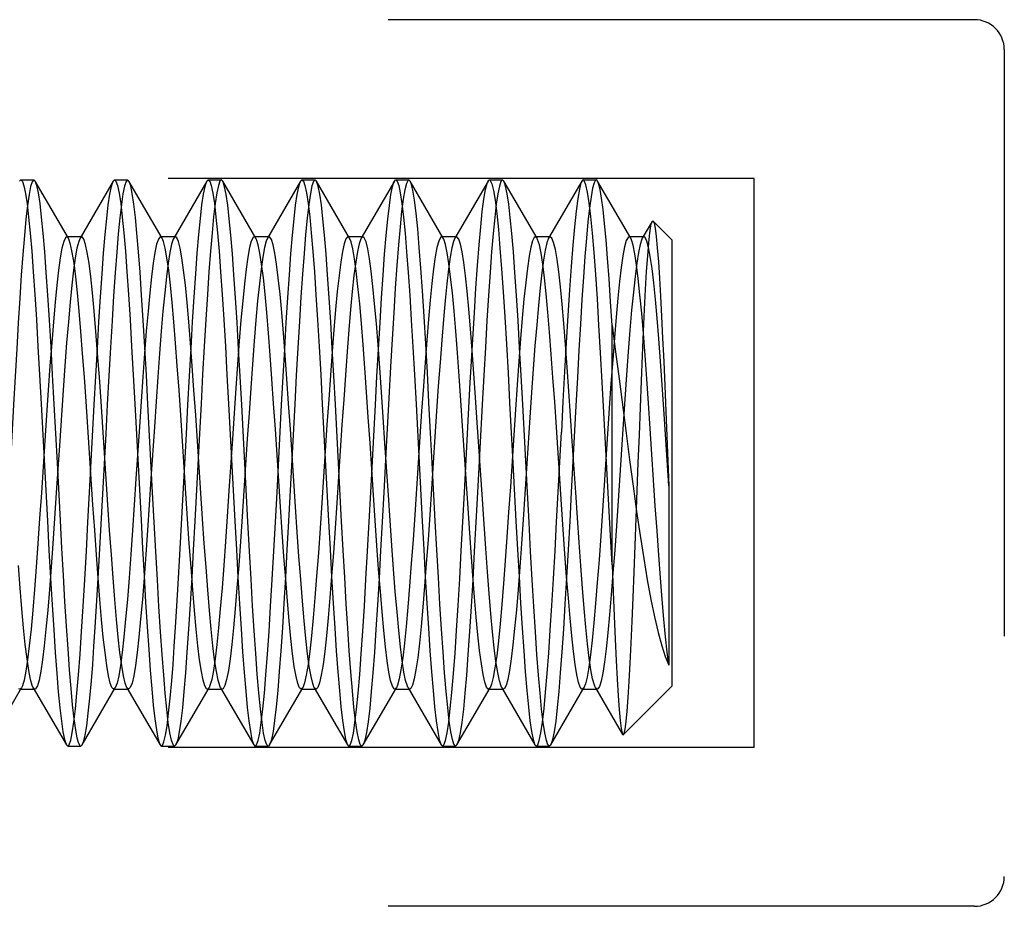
# Model space of a CAD drawing. Header units: inches. Extents: x 0 to 35.6, y 0 to 23.
# Tile 30 of 56: x 19.687 to 20.016, y 3.981 to 4.277. Entities that reach past the tile are written whole.
import ezdxf

# ---------------------------------------------------------------- set-up
doc = ezdxf.new("R2010")
doc.units = ezdxf.units.IN
doc.header["$LTSCALE"] = 1.957805
doc.header["$MEASUREMENT"] = 0
doc.linetypes.add('HIDDEN', pattern=[0.2, 0.1, -0.1])
doc.layers.add('02___PRT_ALL_AXES', color=7, linetype='CONTINUOUS')
doc.layers.add('DEFAULT_2', color=8, linetype='HIDDEN')

msp = doc.modelspace()

# ---------------------------------------------------------------- linework, layer by layer
at = {"layer": '02___PRT_ALL_AXES', "color": 8, "linetype": 'HIDDEN'}
for p, q in [((19.68706, 4.22389), (19.69142, 4.22389)), ((19.71836, 4.22389), (19.72272, 4.22389)), ((19.74966, 4.22389), (19.75402, 4.22389)), ((19.78096, 4.22389), (19.78532, 4.22389)), ((19.81226, 4.22389), (19.81662, 4.22389)), ((19.84356, 4.22389), (19.84792, 4.22389)), ((19.87486, 4.22389), (19.87922, 4.22389)), ((19.70271, 4.03489), (19.70707, 4.03489)), ((19.73401, 4.03489), (19.73837, 4.03489)), ((19.76531, 4.03489), (19.76967, 4.03489)), ((19.79661, 4.03489), (19.80097, 4.03489)), ((19.82791, 4.03489), (19.83227, 4.03489)), ((19.85921, 4.03489), (19.86357, 4.03489))]:
    msp.add_line(p, q, dxfattribs=at)
at = {"layer": 'DEFAULT_2', "color": 8, "linetype": 'HIDDEN'}
for p, q in [((20.00552, 4.27739), (19.60752, 4.27739)), ((20.01552, 4.26739), (20.01552, 3.99139)), ((19.93202, 4.22439), (19.49202, 4.22439)), ((19.68661, 4.2235), (19.68706, 4.22389)), ((19.69188, 4.2235), (19.69142, 4.22389)), ((19.70296, 4.2044), (19.69188, 4.2235)), ((19.71791, 4.2235), (19.70683, 4.2044)), ((19.71791, 4.2235), (19.71836, 4.22389)), ((19.72318, 4.2235), (19.72272, 4.22389)), ((19.73426, 4.2044), (19.72318, 4.2235)), ((19.74921, 4.2235), (19.73813, 4.2044)), ((19.74921, 4.2235), (19.74966, 4.22389)), ((19.76556, 4.2044), (19.75448, 4.2235)), ((19.78051, 4.2235), (19.76943, 4.2044)), ((19.78578, 4.2235), (19.78532, 4.22389)), ((19.79686, 4.2044), (19.78578, 4.2235)), ((19.81181, 4.2235), (19.80073, 4.2044)), ((19.82816, 4.2044), (19.81708, 4.2235)), ((19.84311, 4.2235), (19.83203, 4.2044)), ((19.84838, 4.2235), (19.84792, 4.22389)), ((19.85946, 4.2044), (19.84838, 4.2235)), ((19.87441, 4.2235), (19.86333, 4.2044)), ((19.89076, 4.2044), (19.87968, 4.2235)), ((19.93202, 4.03439), (19.93202, 4.22439)), ((19.89791, 4.21005), (19.89463, 4.2044)), ((19.90452, 4.20389), (19.89824, 4.21017)), ((19.70739, 4.20489), (19.70239, 4.20489)), ((19.73869, 4.20489), (19.73369, 4.20489)), ((19.76999, 4.20489), (19.76499, 4.20489)), ((19.80129, 4.20489), (19.79629, 4.20489)), ((19.83259, 4.20489), (19.82759, 4.20489)), ((19.86389, 4.20489), (19.85889, 4.20489)), ((19.86389, 4.20489), (19.86333, 4.2044)), ((19.89519, 4.20489), (19.89019, 4.20489)), ((19.90452, 4.20389), (19.90452, 4.05489)), ((19.88452, 4.09535), (19.88452, 4.17526)), ((19.81052, 4.16146), (19.80995, 4.15101)), ((19.80995, 4.15101), (19.80909, 4.13484)), ((19.69384, 4.14911), (19.69592, 4.10993)), ((19.69925, 4.12939), (19.6982, 4.14906)), ((19.72514, 4.14911), (19.7272, 4.11028)), ((19.73107, 4.1195), (19.72951, 4.14898)), ((19.75644, 4.14911), (19.75852, 4.11)), ((19.76289, 4.10971), (19.76082, 4.14882)), ((19.78774, 4.1491), (19.78982, 4.11001)), ((19.79419, 4.10987), (19.79211, 4.14891)), ((19.81904, 4.14907), (19.82112, 4.10995)), ((19.85627, 4.1195), (19.85471, 4.14894)), ((19.83603, 4.13484), (19.8366, 4.14567)), ((19.88343, 4.11534), (19.88179, 4.14629)), ((19.90249, 4.14661), (19.90352, 4.12174)), ((19.71115, 4.11537), (19.70943, 4.14137)), ((19.71615, 4.11537), (19.71443, 4.14137)), ((19.77379, 4.11472), (19.77207, 4.14072)), ((19.77879, 4.11472), (19.77707, 4.14072)), ((19.83631, 4.11603), (19.8346, 4.1418)), ((19.84122, 4.11729), (19.83952, 4.14292)), ((19.86764, 4.11557), (19.86593, 4.14134)), ((19.89897, 4.11511), (19.89726, 4.14088)), ((19.70027, 4.11023), (19.69925, 4.12939)), ((19.82548, 4.10996), (19.82445, 4.12939)), ((19.85139, 4.12939), (19.85242, 4.10995)), ((19.90352, 4.12174), (19.90352, 4.06193)), ((19.90452, 4.05489), (19.88832, 4.03869)), ((19.67623, 4.03528), (19.68731, 4.05438)), ((19.68674, 4.05389), (19.69174, 4.05389)), ((19.69118, 4.05438), (19.70226, 4.03528)), ((19.70753, 4.03528), (19.71861, 4.05438)), ((19.71861, 4.05438), (19.71804, 4.05389)), ((19.71804, 4.05389), (19.72304, 4.05389)), ((19.72304, 4.05389), (19.72248, 4.05438)), ((19.72248, 4.05438), (19.73356, 4.03528)), ((19.73883, 4.03528), (19.74991, 4.05438)), ((19.74934, 4.05389), (19.75434, 4.05389)), ((19.75378, 4.05438), (19.76486, 4.03528)), ((19.77013, 4.03528), (19.78121, 4.05438)), ((19.78121, 4.05438), (19.78064, 4.05389)), ((19.78064, 4.05389), (19.78564, 4.05389)), ((19.78564, 4.05389), (19.78508, 4.05438)), ((19.78508, 4.05438), (19.79616, 4.03528)), ((19.80143, 4.03528), (19.81251, 4.05438)), ((19.81194, 4.05389), (19.81694, 4.05389)), ((19.81638, 4.05438), (19.82746, 4.03528)), ((19.83273, 4.03528), (19.84381, 4.05438)), ((19.84324, 4.05389), (19.84824, 4.05389)), ((19.84768, 4.05438), (19.85876, 4.03528)), ((19.86403, 4.03528), (19.87511, 4.05438)), ((19.87454, 4.05389), (19.87954, 4.05389)), ((19.87898, 4.05438), (19.88802, 4.03879)), ((19.70226, 4.03528), (19.70271, 4.03489)), ((19.73883, 4.03528), (19.73837, 4.03489)), ((19.80143, 4.03528), (19.80097, 4.03489)), ((19.82746, 4.03528), (19.82791, 4.03489)), ((19.83273, 4.03528), (19.83227, 4.03489)), ((19.85876, 4.03528), (19.85921, 4.03489)), ((19.86403, 4.03528), (19.86357, 4.03489)), ((19.93202, 4.03439), (19.49202, 4.03439)), ((20.00552, 3.98139), (19.60752, 3.98139))]:
    msp.add_line(p, q, dxfattribs=at)
for points in [[(19.69142, 4.22389), (19.69137, 4.22388), (19.69085, 4.22327), (19.69034, 4.22165), (19.68982, 4.21903), (19.6893, 4.2154), (19.68877, 4.2108), (19.68825, 4.20532), (19.68773, 4.19904), (19.68721, 4.19206), (19.6867, 4.18443), (19.68618, 4.1762), (19.68567, 4.16746), (19.68515, 4.15831), (19.68463, 4.14884), (19.68308, 4.11957)], [(19.68706, 4.22389), (19.68756, 4.22342), (19.68808, 4.22193), (19.6886, 4.21941), (19.68913, 4.21589), (19.68965, 4.21144), (19.69017, 4.20616), (19.69068, 4.20007), (19.6912, 4.19321), (19.69171, 4.18561), (19.69224, 4.17725), (19.69278, 4.16829), (19.69331, 4.15885), (19.69384, 4.14911)], [(19.6982, 4.14906), (19.69767, 4.15877), (19.69714, 4.16816), (19.69661, 4.17707), (19.69609, 4.18539), (19.69557, 4.19296), (19.69506, 4.19985), (19.69453, 4.20607), (19.69401, 4.21149), (19.69347, 4.21601), (19.69294, 4.21955), (19.69241, 4.22205), (19.69188, 4.2235)], [(19.71002, 4.11951), (19.71157, 4.1488), (19.71209, 4.15837), (19.71262, 4.16766), (19.71314, 4.17656), (19.71367, 4.18491), (19.71419, 4.19255), (19.7147, 4.19949), (19.71522, 4.20569), (19.71574, 4.21106), (19.71625, 4.21554), (19.71677, 4.21909), (19.71729, 4.22169), (19.7178, 4.22329), (19.71791, 4.2235)], [(19.72272, 4.22389), (19.7222, 4.22336), (19.72168, 4.2218), (19.72115, 4.21924), (19.72064, 4.21571), (19.72012, 4.21126), (19.7196, 4.20593), (19.71908, 4.19977), (19.71857, 4.19285), (19.71805, 4.1852), (19.71752, 4.17684), (19.71699, 4.16791), (19.71646, 4.15854), (19.71594, 4.1489), (19.71542, 4.13915)], [(19.71836, 4.22389), (19.71884, 4.22346), (19.71936, 4.222), (19.71989, 4.2195), (19.72042, 4.21598), (19.72094, 4.21151), (19.72146, 4.2062), (19.72198, 4.20009), (19.72249, 4.19322), (19.72301, 4.18562), (19.72354, 4.17726), (19.72407, 4.1683), (19.72461, 4.15886), (19.72514, 4.14911)], [(19.72951, 4.14898), (19.72898, 4.15868), (19.72845, 4.16809), (19.72792, 4.17704), (19.72739, 4.18541), (19.72687, 4.19305), (19.72635, 4.19994), (19.72583, 4.20607), (19.72532, 4.21137), (19.7248, 4.21582), (19.72428, 4.21933), (19.72376, 4.22187), (19.72323, 4.2234), (19.72318, 4.2235)], [(19.74235, 4.13911), (19.74287, 4.1488), (19.74339, 4.15836), (19.74392, 4.16765), (19.74444, 4.17654), (19.74497, 4.18488), (19.74548, 4.19253), (19.746, 4.19947), (19.74652, 4.20567), (19.74704, 4.21105), (19.74755, 4.21553), (19.74807, 4.21909), (19.74859, 4.22169), (19.7491, 4.22329), (19.74921, 4.2235)], [(19.75402, 4.22389), (19.75357, 4.22349), (19.75304, 4.22205), (19.75251, 4.21957), (19.75198, 4.21606), (19.75145, 4.21158), (19.75093, 4.20625), (19.75041, 4.20012), (19.7499, 4.19325), (19.74938, 4.18565), (19.74885, 4.17729), (19.74832, 4.16833), (19.74778, 4.15888), (19.74725, 4.14913), (19.74672, 4.13927)], [(19.74966, 4.22389), (19.75014, 4.22346), (19.75066, 4.222), (19.75119, 4.21951), (19.75172, 4.21599), (19.75224, 4.21151), (19.75276, 4.2062), (19.75328, 4.20009), (19.75379, 4.19322), (19.75431, 4.18562), (19.75484, 4.17726), (19.75537, 4.1683), (19.75591, 4.15886), (19.75644, 4.14911)], [(19.75448, 4.2235), (19.75408, 4.22388), (19.75402, 4.22389)], [(19.76082, 4.14882), (19.7603, 4.15827), (19.75979, 4.16744), (19.75926, 4.17626), (19.75874, 4.18457), (19.75823, 4.19222), (19.75771, 4.19919), (19.75719, 4.20545), (19.75667, 4.21088), (19.75615, 4.21543), (19.75563, 4.21903), (19.75511, 4.22164), (19.7546, 4.22326), (19.75448, 4.2235)], [(19.77262, 4.11952), (19.77417, 4.14877), (19.77468, 4.15824), (19.7752, 4.16744), (19.77573, 4.17628), (19.77625, 4.18461), (19.77676, 4.19225), (19.77728, 4.19922), (19.7778, 4.20546), (19.77832, 4.21088), (19.77884, 4.21542), (19.77936, 4.21902), (19.77987, 4.22163), (19.78039, 4.22325), (19.78051, 4.2235)], [(19.78532, 4.22389), (19.78483, 4.22342), (19.7843, 4.2219), (19.78377, 4.21933), (19.78324, 4.21572), (19.78271, 4.21112), (19.78218, 4.20565), (19.78165, 4.19938), (19.78114, 4.19246), (19.78063, 4.1849), (19.78011, 4.17667), (19.77959, 4.16788), (19.77906, 4.1586), (19.77854, 4.14898), (19.77647, 4.10994)], [(19.78051, 4.2235), (19.7809, 4.22388), (19.78096, 4.22389)], [(19.78096, 4.22389), (19.78142, 4.2235), (19.78194, 4.22207), (19.78247, 4.21959), (19.783, 4.21608), (19.78353, 4.21159), (19.78406, 4.20622), (19.78458, 4.20004), (19.7851, 4.19316), (19.78562, 4.18557), (19.78615, 4.17722), (19.78668, 4.16826), (19.78721, 4.15883), (19.78774, 4.1491)], [(19.79211, 4.14891), (19.79159, 4.15846), (19.79107, 4.16767), (19.79056, 4.17639), (19.79004, 4.18458), (19.78953, 4.19217), (19.78901, 4.19913), (19.78849, 4.20542), (19.78797, 4.21091), (19.78744, 4.21553), (19.78691, 4.21917), (19.78638, 4.22178), (19.78586, 4.22335), (19.78578, 4.2235)], [(19.80392, 4.11953), (19.80547, 4.1488), (19.80598, 4.15824), (19.8065, 4.16738), (19.80702, 4.17618), (19.80754, 4.18448), (19.80806, 4.19212), (19.80857, 4.1991), (19.80909, 4.20537), (19.80961, 4.21083), (19.81014, 4.21541), (19.81066, 4.21903), (19.81118, 4.22164), (19.81169, 4.22326), (19.81181, 4.2235)], [(19.81662, 4.22389), (19.81637, 4.22376), (19.81584, 4.22272), (19.81531, 4.22062), (19.81478, 4.2175), (19.81425, 4.21333), (19.81371, 4.20819), (19.81318, 4.20219), (19.81265, 4.19537), (19.81212, 4.18779), (19.81159, 4.17955), (19.81106, 4.17074), (19.81052, 4.16146)], [(19.81181, 4.2235), (19.8122, 4.22388), (19.81226, 4.22389)], [(19.81226, 4.22389), (19.81272, 4.22349), (19.81325, 4.22206), (19.81378, 4.21956), (19.81431, 4.21603), (19.81484, 4.2115), (19.81537, 4.20608), (19.8159, 4.19986), (19.81641, 4.19297), (19.81693, 4.1854), (19.81745, 4.17708), (19.81798, 4.16817), (19.81851, 4.15878), (19.81904, 4.14907)], [(19.81708, 4.2235), (19.8169, 4.22375), (19.81662, 4.22389)], [(19.82445, 4.12939), (19.82391, 4.13951), (19.82338, 4.14961), (19.82283, 4.15958), (19.82228, 4.16922), (19.82174, 4.17835), (19.8212, 4.18682), (19.82066, 4.19448), (19.82014, 4.20137), (19.8196, 4.20753), (19.81906, 4.21281), (19.81852, 4.21715), (19.81797, 4.22045), (19.81743, 4.22265), (19.81708, 4.2235)], [(19.83746, 4.16146), (19.83799, 4.17073), (19.83853, 4.17953), (19.83906, 4.18778), (19.83959, 4.19536), (19.84012, 4.20218), (19.84065, 4.20819), (19.84119, 4.21334), (19.84172, 4.21752), (19.84226, 4.22065), (19.84278, 4.22273), (19.84311, 4.2235)], [(19.84792, 4.22389), (19.84741, 4.22338), (19.84688, 4.22184), (19.84636, 4.21928), (19.84584, 4.21576), (19.84533, 4.21131), (19.84481, 4.20599), (19.84429, 4.19985), (19.84377, 4.19294), (19.84325, 4.1853), (19.84273, 4.17693), (19.8422, 4.16799), (19.84167, 4.15861), (19.84114, 4.14894), (19.83958, 4.1195)], [(19.84311, 4.2235), (19.84331, 4.22377), (19.84356, 4.22389)], [(19.84356, 4.22389), (19.84384, 4.22374), (19.84438, 4.22263), (19.84492, 4.22042), (19.84546, 4.2171), (19.84601, 4.21271), (19.84655, 4.20736), (19.84709, 4.20114), (19.84762, 4.19422), (19.84815, 4.18657), (19.84869, 4.17814), (19.84923, 4.16908), (19.84977, 4.15949), (19.85032, 4.14956), (19.85086, 4.13949), (19.85139, 4.12939)], [(19.85471, 4.14894), (19.85418, 4.15861), (19.85365, 4.168), (19.85312, 4.17695), (19.85259, 4.18532), (19.85207, 4.19296), (19.85156, 4.19986), (19.85104, 4.206), (19.85052, 4.21132), (19.85001, 4.21577), (19.84949, 4.21929), (19.84896, 4.22184), (19.84844, 4.22338), (19.84838, 4.2235)], [(19.87441, 4.2235), (19.87414, 4.2229), (19.8736, 4.22084), (19.87305, 4.21769), (19.8725, 4.21347), (19.87196, 4.20825), (19.87141, 4.20207), (19.87086, 4.19502), (19.87032, 4.18719), (19.86977, 4.17866), (19.86922, 4.16953), (19.86868, 4.15993), (19.86813, 4.14995), (19.86759, 4.13973)], [(19.87922, 4.22389), (19.87902, 4.22381), (19.87852, 4.22294), (19.87801, 4.2211), (19.8775, 4.21827), (19.87699, 4.21451), (19.87648, 4.20986), (19.87597, 4.20443), (19.87547, 4.19828), (19.87497, 4.19146), (19.87447, 4.18398), (19.87396, 4.17579), (19.87344, 4.16704), (19.87293, 4.15788), (19.87241, 4.14845), (19.87089, 4.11965)], [(19.87486, 4.22389), (19.87469, 4.22383), (19.87441, 4.2235)], [(19.88179, 4.14629), (19.88125, 4.15637), (19.8807, 4.16612), (19.88015, 4.17543), (19.87961, 4.18419), (19.87906, 4.19229), (19.87851, 4.19963), (19.87797, 4.20613), (19.87742, 4.21171), (19.87687, 4.21629), (19.87633, 4.21983), (19.87578, 4.22229), (19.87524, 4.22363), (19.87486, 4.22389)], [(19.87968, 4.2235), (19.87952, 4.22372), (19.87922, 4.22389)], [(19.88452, 4.17526), (19.88402, 4.18332), (19.88352, 4.19083), (19.88302, 4.19772), (19.88252, 4.20392), (19.88202, 4.2094), (19.88152, 4.21406), (19.88101, 4.21786), (19.88051, 4.22074), (19.88002, 4.2227), (19.87968, 4.2235)], [(19.89328, 4.12939), (19.89363, 4.13874), (19.89398, 4.14792), (19.89432, 4.15683), (19.89467, 4.16533), (19.89502, 4.17329), (19.89537, 4.18065), (19.89571, 4.18734), (19.89606, 4.19332), (19.89642, 4.19855), (19.89677, 4.20289), (19.89713, 4.20627), (19.89749, 4.20862), (19.89784, 4.20992), (19.89791, 4.21005)], [(19.89791, 4.21005), (19.8982, 4.21021), (19.89824, 4.21017)], [(19.89824, 4.21017), (19.89855, 4.20949), (19.8989, 4.20776), (19.89927, 4.205), (19.89963, 4.20125), (19.89999, 4.1966), (19.90035, 4.19114), (19.90071, 4.18504), (19.90106, 4.17833), (19.90141, 4.17107), (19.90177, 4.16332), (19.90213, 4.1551), (19.90249, 4.14661)], [(19.70239, 4.20489), (19.70195, 4.20459), (19.70138, 4.20333), (19.7008, 4.20108), (19.70023, 4.19787), (19.69966, 4.19376), (19.69908, 4.18879), (19.69851, 4.18303), (19.69793, 4.17656), (19.69736, 4.16946), (19.69678, 4.16183), (19.69621, 4.15376), (19.69563, 4.14538), (19.69506, 4.13678)], [(19.70683, 4.2044), (19.70638, 4.20333), (19.7058, 4.20108), (19.70523, 4.19787), (19.70466, 4.19376), (19.70408, 4.18879), (19.70351, 4.18303), (19.70293, 4.17656), (19.70236, 4.16946), (19.70178, 4.16183), (19.70121, 4.15376), (19.70063, 4.14538), (19.70006, 4.13678)], [(19.70296, 4.2044), (19.70253, 4.20486), (19.70239, 4.20489)], [(19.70943, 4.14137), (19.70885, 4.14987), (19.70828, 4.1581), (19.7077, 4.16595), (19.70713, 4.17331), (19.70655, 4.18009), (19.70598, 4.18619), (19.7054, 4.19154), (19.70483, 4.19606), (19.70425, 4.19969), (19.70368, 4.20239), (19.7031, 4.20412), (19.70296, 4.2044)], [(19.70739, 4.20489), (19.70695, 4.20459), (19.70683, 4.2044)], [(19.71443, 4.14137), (19.71385, 4.14987), (19.71328, 4.1581), (19.7127, 4.16595), (19.71213, 4.17331), (19.71155, 4.18009), (19.71098, 4.18619), (19.7104, 4.19154), (19.70983, 4.19606), (19.70925, 4.19969), (19.70868, 4.20239), (19.7081, 4.20412), (19.70753, 4.20486), (19.70739, 4.20489)], [(19.73369, 4.20489), (19.73356, 4.20486), (19.73299, 4.20413), (19.73241, 4.20241), (19.73184, 4.19971), (19.73126, 4.19608), (19.73069, 4.19157), (19.73012, 4.18622), (19.72954, 4.18012), (19.72897, 4.17335), (19.72839, 4.16599), (19.72782, 4.15815), (19.72724, 4.14992), (19.72667, 4.14142), (19.72552, 4.12406)], [(19.73813, 4.2044), (19.73799, 4.20413), (19.73741, 4.20241), (19.73684, 4.19971), (19.73626, 4.19608), (19.73569, 4.19157), (19.73512, 4.18622), (19.73454, 4.18012), (19.73397, 4.17335), (19.73339, 4.16599), (19.73282, 4.15815), (19.73224, 4.14992), (19.73167, 4.14142), (19.73052, 4.12406)], [(19.73426, 4.2044), (19.73414, 4.20459), (19.73369, 4.20489)], [(19.74218, 4.11934), (19.74103, 4.13672), (19.74046, 4.14532), (19.73989, 4.15371), (19.73931, 4.16178), (19.73874, 4.16942), (19.73816, 4.17652), (19.73759, 4.18299), (19.73701, 4.18876), (19.73644, 4.19373), (19.73586, 4.19785), (19.73529, 4.20106), (19.73471, 4.20332), (19.73426, 4.2044)], [(19.73869, 4.20489), (19.73856, 4.20486), (19.73813, 4.2044)], [(19.74718, 4.11934), (19.74603, 4.13672), (19.74546, 4.14532), (19.74489, 4.15371), (19.74431, 4.16178), (19.74374, 4.16942), (19.74316, 4.17652), (19.74259, 4.18299), (19.74201, 4.18876), (19.74144, 4.19373), (19.74086, 4.19785), (19.74029, 4.20106), (19.73971, 4.20332), (19.73914, 4.20459), (19.73869, 4.20489)], [(19.76499, 4.20489), (19.7646, 4.20465), (19.76402, 4.20346), (19.76345, 4.20128), (19.76287, 4.19815), (19.7623, 4.1941), (19.76172, 4.1892), (19.76115, 4.1835), (19.76057, 4.17707), (19.76, 4.17002), (19.75943, 4.16242), (19.75885, 4.15439), (19.75828, 4.14602), (19.7577, 4.13743)], [(19.76943, 4.2044), (19.76902, 4.20346), (19.76845, 4.20128), (19.76787, 4.19815), (19.7673, 4.1941), (19.76672, 4.1892), (19.76615, 4.1835), (19.76557, 4.17707), (19.765, 4.17002), (19.76443, 4.16242), (19.76385, 4.15439), (19.76328, 4.14602), (19.7627, 4.13743)], [(19.76556, 4.2044), (19.76517, 4.20484), (19.76499, 4.20489)], [(19.77207, 4.14072), (19.77149, 4.14923), (19.77092, 4.15749), (19.77034, 4.16537), (19.76977, 4.17277), (19.7692, 4.17959), (19.76862, 4.18575), (19.76805, 4.19116), (19.76747, 4.19575), (19.7669, 4.19945), (19.76632, 4.20222), (19.76575, 4.20403), (19.76556, 4.2044)], [(19.76999, 4.20489), (19.7696, 4.20465), (19.76943, 4.2044)], [(19.77707, 4.14072), (19.77649, 4.14923), (19.77592, 4.15749), (19.77534, 4.16537), (19.77477, 4.17277), (19.7742, 4.17959), (19.77362, 4.18575), (19.77305, 4.19116), (19.77247, 4.19575), (19.7719, 4.19945), (19.77132, 4.20222), (19.77075, 4.20403), (19.77017, 4.20484), (19.76999, 4.20489)], [(19.79629, 4.20489), (19.79621, 4.20488), (19.79563, 4.20422), (19.79506, 4.20257), (19.79448, 4.19995), (19.79391, 4.19639), (19.79333, 4.19194), (19.79276, 4.18666), (19.79218, 4.18061), (19.79161, 4.17389), (19.79103, 4.16657), (19.79046, 4.15876), (19.78989, 4.15056), (19.78931, 4.14208)], [(19.80073, 4.2044), (19.80063, 4.20422), (19.80006, 4.20257), (19.79948, 4.19995), (19.79891, 4.19639), (19.79833, 4.19194), (19.79776, 4.18666), (19.79718, 4.18061), (19.79661, 4.17389), (19.79603, 4.16657), (19.79546, 4.15876), (19.79489, 4.15056), (19.79431, 4.14208)], [(19.79686, 4.2044), (19.79678, 4.20453), (19.79629, 4.20489)], [(19.80483, 4.11869), (19.80368, 4.13606), (19.8031, 4.14468), (19.80253, 4.15309), (19.80195, 4.16118), (19.80138, 4.16885), (19.8008, 4.176), (19.80023, 4.18253), (19.79966, 4.18835), (19.79908, 4.19338), (19.79851, 4.19757), (19.79793, 4.20085), (19.79736, 4.20318), (19.79686, 4.2044)], [(19.80129, 4.20489), (19.80121, 4.20488), (19.80073, 4.2044)], [(19.80983, 4.11869), (19.80868, 4.13606), (19.8081, 4.14468), (19.80753, 4.15309), (19.80695, 4.16118), (19.80638, 4.16885), (19.8058, 4.176), (19.80523, 4.18253), (19.80466, 4.18835), (19.80408, 4.19338), (19.80351, 4.19757), (19.80293, 4.20085), (19.80236, 4.20318), (19.80178, 4.20453), (19.80129, 4.20489)], [(19.82759, 4.20489), (19.82719, 4.20464), (19.82662, 4.20345), (19.82605, 4.2013), (19.82548, 4.1982), (19.82491, 4.19421), (19.82434, 4.18937), (19.82377, 4.18374), (19.8232, 4.17741), (19.82263, 4.17045), (19.82206, 4.16295), (19.82149, 4.15501)], [(19.83203, 4.2044), (19.83159, 4.20336), (19.83103, 4.20118), (19.83046, 4.19806), (19.82989, 4.19405), (19.82933, 4.18922), (19.82876, 4.18361), (19.82819, 4.17729), (19.82763, 4.17036), (19.82706, 4.1629), (19.82649, 4.15501)], [(19.82816, 4.2044), (19.82776, 4.20485), (19.82759, 4.20489)], [(19.8346, 4.1418), (19.83403, 4.15022), (19.83346, 4.15836), (19.83289, 4.16613), (19.83232, 4.17342), (19.83175, 4.18013), (19.83118, 4.18618), (19.83061, 4.19148), (19.83004, 4.19598), (19.82947, 4.1996), (19.8289, 4.20231), (19.82833, 4.20407), (19.82816, 4.2044)], [(19.83259, 4.20489), (19.83216, 4.2046), (19.83203, 4.2044)], [(19.83952, 4.14292), (19.83896, 4.15126), (19.83839, 4.15932), (19.83782, 4.16699), (19.83726, 4.17417), (19.83669, 4.18078), (19.83612, 4.18672), (19.83556, 4.19193), (19.83499, 4.19632), (19.83442, 4.19985), (19.83386, 4.20247), (19.83329, 4.20415), (19.83272, 4.20486), (19.83259, 4.20489)], [(19.85889, 4.20489), (19.85852, 4.20468), (19.85795, 4.20354), (19.85738, 4.20144), (19.85681, 4.19839), (19.85624, 4.19445), (19.85567, 4.18965), (19.8551, 4.18407), (19.85453, 4.17777), (19.85396, 4.17084), (19.8534, 4.16337), (19.85283, 4.15545), (19.85226, 4.1472), (19.85169, 4.13871), (19.85055, 4.12148)], [(19.86333, 4.2044), (19.86274, 4.20288), (19.86218, 4.20045), (19.86161, 4.1971), (19.86104, 4.19287), (19.86048, 4.18782), (19.85991, 4.18202), (19.85935, 4.17554), (19.85878, 4.16846), (19.85821, 4.16088), (19.85765, 4.15289), (19.85708, 4.1446), (19.85538, 4.11898)], [(19.85946, 4.2044), (19.85909, 4.20483), (19.85889, 4.20489)], [(19.86593, 4.14134), (19.86536, 4.14977), (19.86479, 4.15793), (19.86422, 4.16572), (19.86365, 4.17303), (19.86308, 4.17978), (19.86251, 4.18586), (19.86194, 4.19121), (19.86137, 4.19575), (19.8608, 4.19943), (19.86023, 4.20219), (19.85966, 4.204), (19.85946, 4.2044)], [(19.87237, 4.11951), (19.87124, 4.13664), (19.87067, 4.14512), (19.87011, 4.1534), (19.86954, 4.16136), (19.86897, 4.16892), (19.86841, 4.17596), (19.86784, 4.1824), (19.86728, 4.18816), (19.86671, 4.19316), (19.86614, 4.19733), (19.86558, 4.20063), (19.86501, 4.203), (19.86444, 4.20443), (19.86389, 4.20489)], [(19.89019, 4.20489), (19.88985, 4.20471), (19.88928, 4.20363), (19.88871, 4.20158), (19.88814, 4.19858), (19.88757, 4.19468), (19.887, 4.18993), (19.88644, 4.18439), (19.88587, 4.17813), (19.8853, 4.17123), (19.88473, 4.16379), (19.88416, 4.1559), (19.88359, 4.14766), (19.88302, 4.13918), (19.88188, 4.12195)], [(19.89463, 4.2044), (19.89446, 4.20407), (19.8939, 4.20234), (19.89333, 4.19966), (19.89276, 4.19607), (19.8922, 4.19163), (19.89163, 4.18638), (19.89106, 4.18039), (19.8905, 4.17374), (19.88993, 4.16653), (19.88936, 4.15883), (19.8888, 4.15075), (19.88823, 4.1424), (19.88767, 4.13387)], [(19.89076, 4.2044), (19.89042, 4.20481), (19.89019, 4.20489)], [(19.89726, 4.14088), (19.89669, 4.14931), (19.89612, 4.15749), (19.89555, 4.16531), (19.89498, 4.17265), (19.89441, 4.17943), (19.89384, 4.18555), (19.89327, 4.19094), (19.8927, 4.19553), (19.89213, 4.19925), (19.89156, 4.20206), (19.89099, 4.20392), (19.89076, 4.2044)], [(19.89519, 4.20489), (19.89503, 4.20485), (19.89463, 4.2044)], [(19.90352, 4.12174), (19.90296, 4.13031), (19.90239, 4.13887), (19.90183, 4.14731), (19.90126, 4.15551), (19.90069, 4.16338), (19.90013, 4.17081), (19.89956, 4.17771), (19.89899, 4.18398), (19.89843, 4.18954), (19.89786, 4.19433), (19.89729, 4.19828), (19.89673, 4.20134), (19.89616, 4.20347), (19.8956, 4.20464), (19.89519, 4.20489)], [(19.88452, 4.17526), (19.88568, 4.16646), (19.88685, 4.15748), (19.88919, 4.13938)], [(19.8366, 4.14567), (19.83718, 4.15628), (19.83746, 4.16146)], [(19.82149, 4.15501), (19.82092, 4.14667), (19.82034, 4.13809), (19.8192, 4.12071)], [(19.82649, 4.15501), (19.82592, 4.14667), (19.82534, 4.13809), (19.8242, 4.12071)], [(19.78931, 4.14208), (19.78759, 4.11607), (19.78701, 4.10761), (19.78644, 4.09943), (19.78586, 4.09165), (19.78529, 4.08438), (19.78471, 4.0777), (19.78414, 4.07171), (19.78356, 4.06648), (19.78299, 4.06209), (19.78241, 4.0586), (19.78184, 4.05605), (19.78121, 4.05438)], [(19.79431, 4.14208), (19.79259, 4.11607), (19.79201, 4.10761), (19.79144, 4.09943), (19.79086, 4.09165), (19.79029, 4.08438), (19.78971, 4.0777), (19.78914, 4.07171), (19.78856, 4.06648), (19.78799, 4.06209), (19.78741, 4.0586), (19.78684, 4.05605), (19.78626, 4.05447), (19.78564, 4.05389)], [(19.71542, 4.13915), (19.71403, 4.11298), (19.71359, 4.1048), (19.71314, 4.09678), (19.7127, 4.08901), (19.71226, 4.08158), (19.71182, 4.0746), (19.71138, 4.06809), (19.71095, 4.0621), (19.71052, 4.05666)], [(19.73746, 4.05666), (19.73789, 4.0621), (19.73832, 4.06809), (19.73876, 4.0746), (19.7392, 4.08158), (19.73964, 4.08901), (19.74008, 4.09678), (19.74053, 4.1048), (19.74097, 4.11298), (19.74235, 4.13911)], [(19.74672, 4.13927), (19.74517, 4.10996), (19.74465, 4.1004), (19.74412, 4.09112), (19.7436, 4.08223), (19.74307, 4.07388), (19.74255, 4.06622), (19.74204, 4.05928), (19.74152, 4.05307), (19.741, 4.0477), (19.74048, 4.04322), (19.73997, 4.03967), (19.73945, 4.03707), (19.73893, 4.03547), (19.73883, 4.03528)], [(19.7577, 4.13743), (19.75655, 4.12005), (19.75598, 4.11149), (19.7554, 4.10317), (19.75483, 4.09519), (19.75425, 4.08767), (19.75368, 4.0807), (19.7531, 4.07438), (19.75253, 4.0688), (19.75195, 4.06401), (19.75138, 4.0601), (19.7508, 4.05711), (19.75023, 4.05508), (19.74991, 4.05438)], [(19.7627, 4.13743), (19.76155, 4.12005), (19.76098, 4.11149), (19.7604, 4.10317), (19.75983, 4.09519), (19.75925, 4.08767), (19.75868, 4.0807), (19.7581, 4.07438), (19.75753, 4.0688), (19.75695, 4.06401), (19.75638, 4.0601), (19.7558, 4.05711), (19.75523, 4.05508), (19.75466, 4.05404), (19.75434, 4.05389)], [(19.85921, 4.03489), (19.85968, 4.03531), (19.86021, 4.03676), (19.86074, 4.03928), (19.86127, 4.04284), (19.86181, 4.04739), (19.86233, 4.05284), (19.86286, 4.05908), (19.86337, 4.06597), (19.86389, 4.07354), (19.86441, 4.08182), (19.86494, 4.09069), (19.86547, 4.10005), (19.86599, 4.10973), (19.86759, 4.13973)], [(19.88919, 4.13938), (19.89036, 4.13044), (19.89154, 4.12169), (19.89272, 4.11323), (19.8939, 4.10514), (19.89509, 4.0975), (19.89629, 4.09038), (19.89748, 4.08386), (19.89868, 4.07798), (19.89989, 4.07281), (19.9011, 4.06839), (19.90231, 4.06475), (19.90352, 4.06193)], [(19.69506, 4.13678), (19.69391, 4.1194), (19.69333, 4.11085), (19.69276, 4.10255), (19.69218, 4.0946), (19.69161, 4.08712), (19.69103, 4.0802), (19.69046, 4.07393), (19.68989, 4.0684), (19.68931, 4.06369), (19.68874, 4.05984), (19.68816, 4.05692), (19.68759, 4.05496), (19.68731, 4.05438)], [(19.70006, 4.13678), (19.69891, 4.1194), (19.69833, 4.11085), (19.69776, 4.10255), (19.69718, 4.0946), (19.69661, 4.08712), (19.69603, 4.0802), (19.69546, 4.07393), (19.69489, 4.0684), (19.69431, 4.06369), (19.69374, 4.05984), (19.69316, 4.05692), (19.69259, 4.05496), (19.69201, 4.054), (19.69174, 4.05389)], [(19.80909, 4.13484), (19.80828, 4.11956), (19.80776, 4.10979), (19.80723, 4.10015), (19.80671, 4.09084), (19.80618, 4.08203), (19.80567, 4.07379), (19.80515, 4.06623), (19.80464, 4.05932), (19.80412, 4.05306), (19.80359, 4.04759), (19.80306, 4.04301), (19.80252, 4.03941), (19.80199, 4.03685), (19.80143, 4.03528)], [(19.82791, 4.03489), (19.82838, 4.0353), (19.82891, 4.03676), (19.82944, 4.03927), (19.82997, 4.04283), (19.8305, 4.04738), (19.83103, 4.05282), (19.83156, 4.05906), (19.83207, 4.06595), (19.83259, 4.07352), (19.83311, 4.0818), (19.83364, 4.09068), (19.83417, 4.10004), (19.83469, 4.10973), (19.83522, 4.11954), (19.83603, 4.13484)], [(19.88767, 4.13387), (19.88653, 4.11677), (19.88597, 4.1084), (19.8854, 4.10031), (19.88483, 4.09259), (19.88427, 4.08535), (19.8837, 4.07868), (19.88313, 4.07266), (19.88257, 4.06737), (19.882, 4.06289), (19.88144, 4.05926), (19.88087, 4.05654), (19.8803, 4.05476), (19.87974, 4.05394), (19.87954, 4.05389)], [(19.88832, 4.03869), (19.88852, 4.03907), (19.88886, 4.04055), (19.8892, 4.04305), (19.88955, 4.04658), (19.88989, 4.05107), (19.89024, 4.05643), (19.89058, 4.06255), (19.89091, 4.06928), (19.89125, 4.0766), (19.89158, 4.08452), (19.89192, 4.09293), (19.89226, 4.1018), (19.8926, 4.11094), (19.89328, 4.12939)], [(19.72552, 4.12406), (19.72494, 4.11542), (19.72437, 4.10698), (19.72379, 4.09883), (19.72322, 4.09108), (19.72264, 4.08385), (19.72207, 4.07722), (19.72149, 4.07128)], [(19.73052, 4.12406), (19.72994, 4.11542), (19.72937, 4.10698), (19.72879, 4.09883), (19.72822, 4.09108), (19.72764, 4.08385), (19.72707, 4.07722), (19.72649, 4.07128)], [(19.8192, 4.12071), (19.81862, 4.11213), (19.81805, 4.10379), (19.81747, 4.09578), (19.8169, 4.08822), (19.81632, 4.08121), (19.81575, 4.07484), (19.81517, 4.06919), (19.8146, 4.06435), (19.81402, 4.06037), (19.81345, 4.0573), (19.81287, 4.0552), (19.81251, 4.05438)], [(19.8242, 4.12071), (19.82362, 4.11213), (19.82305, 4.10379), (19.82247, 4.09578), (19.8219, 4.08822), (19.82132, 4.08121), (19.82075, 4.07484), (19.82017, 4.06919), (19.8196, 4.06435), (19.81902, 4.06037), (19.81845, 4.0573), (19.81787, 4.0552), (19.8173, 4.05408), (19.81694, 4.05389)], [(19.85055, 4.12148), (19.84998, 4.11297), (19.84941, 4.10467), (19.84884, 4.09669), (19.84827, 4.08914), (19.8477, 4.08211), (19.84713, 4.0757), (19.84656, 4.07), (19.84599, 4.06506), (19.84542, 4.06097), (19.84485, 4.05778), (19.84428, 4.05552), (19.84381, 4.05438)], [(19.88188, 4.12195), (19.88131, 4.11343), (19.88074, 4.10511), (19.88017, 4.09711), (19.8796, 4.08953), (19.87903, 4.08248), (19.87846, 4.07603), (19.87789, 4.07029), (19.87732, 4.06531), (19.87675, 4.06117), (19.87618, 4.05793), (19.87561, 4.05561), (19.87511, 4.05438)], [(19.70271, 4.03489), (19.7032, 4.03533), (19.70372, 4.03681), (19.70425, 4.03932), (19.70477, 4.04284), (19.7053, 4.0473), (19.70581, 4.05259), (19.70633, 4.05869), (19.70684, 4.06555), (19.70736, 4.07315), (19.70789, 4.08151), (19.70842, 4.09048), (19.70896, 4.09992), (19.70949, 4.10966), (19.71002, 4.11951)], [(19.73837, 4.03489), (19.73789, 4.03533), (19.73737, 4.0368), (19.73685, 4.0393), (19.73632, 4.0428), (19.7358, 4.04724), (19.73528, 4.05252), (19.73477, 4.0586), (19.73425, 4.06547), (19.73373, 4.07307), (19.7332, 4.08144), (19.73267, 4.09041), (19.73213, 4.09986), (19.7316, 4.10962), (19.73107, 4.1195)], [(19.74934, 4.05389), (19.74908, 4.05399), (19.74851, 4.05496), (19.74793, 4.05691), (19.74736, 4.05982), (19.74678, 4.06366), (19.74621, 4.06837), (19.74563, 4.0739), (19.74506, 4.08016), (19.74448, 4.08708), (19.74391, 4.09456), (19.74333, 4.1025), (19.74276, 4.1108), (19.74218, 4.11934)], [(19.75378, 4.05438), (19.75351, 4.05496), (19.75293, 4.05691), (19.75236, 4.05982), (19.75178, 4.06366), (19.75121, 4.06837), (19.75063, 4.0739), (19.75006, 4.08016), (19.74948, 4.08708), (19.74891, 4.09456), (19.74833, 4.1025), (19.74776, 4.1108), (19.74718, 4.11934)], [(19.76531, 4.03489), (19.76578, 4.0353), (19.7663, 4.03674), (19.76683, 4.03923), (19.76736, 4.04274), (19.76789, 4.04723), (19.76841, 4.05256), (19.76893, 4.05871), (19.76945, 4.06558), (19.76997, 4.07317), (19.77049, 4.08153), (19.77103, 4.09049), (19.77156, 4.09993), (19.77209, 4.10967), (19.77262, 4.11952)], [(19.79661, 4.03489), (19.79706, 4.03527), (19.79759, 4.03669), (19.79812, 4.03916), (19.79865, 4.04267), (19.79918, 4.04718), (19.79971, 4.05257), (19.80023, 4.05877), (19.80075, 4.06567), (19.80127, 4.07326), (19.8018, 4.0816), (19.80233, 4.09055), (19.80286, 4.09997), (19.80339, 4.1097), (19.80392, 4.11953)], [(19.81194, 4.05389), (19.81172, 4.05396), (19.81115, 4.05485), (19.81057, 4.05672), (19.81, 4.05957), (19.80943, 4.06334), (19.80885, 4.06799), (19.80828, 4.07345), (19.8077, 4.07966), (19.80713, 4.08653), (19.80655, 4.09397), (19.80598, 4.10188), (19.8054, 4.11016), (19.80483, 4.11869)], [(19.81638, 4.05438), (19.81615, 4.05485), (19.81557, 4.05672), (19.815, 4.05957), (19.81443, 4.06334), (19.81385, 4.06799), (19.81328, 4.07345), (19.8127, 4.07966), (19.81213, 4.08653), (19.81155, 4.09397), (19.81098, 4.10188), (19.8104, 4.11016), (19.80983, 4.11869)], [(19.83958, 4.1195), (19.83905, 4.10963), (19.83852, 4.09987), (19.83798, 4.09042), (19.83745, 4.08144), (19.83692, 4.07308), (19.8364, 4.06547), (19.83588, 4.05861), (19.83537, 4.05252), (19.83485, 4.04723), (19.83433, 4.04279), (19.8338, 4.03928), (19.83327, 4.03678), (19.83273, 4.03528)], [(19.84768, 4.05438), (19.84745, 4.05484), (19.84688, 4.05668), (19.84632, 4.05946), (19.84575, 4.06314), (19.84519, 4.06768), (19.84462, 4.07301), (19.84405, 4.07908), (19.84349, 4.08579), (19.84292, 4.09306), (19.84235, 4.1008), (19.84179, 4.10892), (19.84122, 4.11729)], [(19.85538, 4.11898), (19.85481, 4.11057), (19.85425, 4.10239), (19.85368, 4.09457), (19.85312, 4.08719), (19.85255, 4.08036), (19.85198, 4.07416), (19.85142, 4.06868), (19.85085, 4.06398), (19.85028, 4.06012), (19.84972, 4.05716), (19.84915, 4.05513), (19.84858, 4.05406), (19.84824, 4.05389)], [(19.86357, 4.03489), (19.8631, 4.03532), (19.86257, 4.03679), (19.86205, 4.03928), (19.86152, 4.04279), (19.861, 4.04724), (19.86048, 4.05252), (19.85997, 4.0586), (19.85945, 4.06547), (19.85893, 4.07307), (19.8584, 4.08144), (19.85787, 4.09041), (19.85733, 4.09986), (19.8568, 4.10962), (19.85627, 4.1195)], [(19.87089, 4.11965), (19.87037, 4.10996), (19.86985, 4.10043), (19.86933, 4.09118), (19.8688, 4.08229), (19.86828, 4.07394), (19.86776, 4.06629), (19.86724, 4.05933), (19.86672, 4.05312), (19.8662, 4.04773), (19.86569, 4.04325), (19.86517, 4.03969), (19.86465, 4.03708), (19.86413, 4.03548), (19.86403, 4.03528)], [(19.87898, 4.05438), (19.8786, 4.05523), (19.87804, 4.05732), (19.87747, 4.06034), (19.8769, 4.06425), (19.87634, 4.069), (19.87577, 4.07453), (19.8752, 4.08077), (19.87464, 4.08764), (19.87407, 4.09504), (19.87351, 4.10289), (19.87294, 4.11109), (19.87237, 4.11951)], [(19.71804, 4.05389), (19.71747, 4.05439), (19.7169, 4.05588), (19.71632, 4.05836), (19.71575, 4.06177), (19.71517, 4.06609), (19.7146, 4.07125), (19.71402, 4.07718), (19.71345, 4.08381), (19.71287, 4.09104), (19.7123, 4.09878), (19.71172, 4.10693), (19.71115, 4.11537)], [(19.72248, 4.05438), (19.7219, 4.05588), (19.72132, 4.05836), (19.72075, 4.06177), (19.72017, 4.06609), (19.7196, 4.07125), (19.71902, 4.07718), (19.71845, 4.08381), (19.71787, 4.09104), (19.7173, 4.09878), (19.71672, 4.10693), (19.71615, 4.11537)], [(19.78064, 4.05389), (19.78012, 4.05431), (19.77954, 4.05573), (19.77897, 4.05813), (19.77839, 4.06148), (19.77782, 4.06573), (19.77724, 4.07083), (19.77667, 4.0767), (19.77609, 4.08328), (19.77552, 4.09047), (19.77494, 4.09817), (19.77437, 4.10629), (19.77379, 4.11472)], [(19.78508, 4.05438), (19.78454, 4.05573), (19.78397, 4.05813), (19.78339, 4.06148), (19.78282, 4.06573), (19.78224, 4.07083), (19.78167, 4.0767), (19.78109, 4.08328), (19.78052, 4.09047), (19.77994, 4.09817), (19.77937, 4.10629), (19.77879, 4.11472)], [(19.84324, 4.05389), (19.84314, 4.0539), (19.84257, 4.05458), (19.842, 4.05622), (19.84143, 4.05883), (19.84086, 4.06235), (19.84029, 4.06676), (19.83972, 4.07198), (19.83915, 4.07795), (19.83858, 4.08459), (19.83801, 4.09181), (19.83744, 4.09953), (19.83688, 4.10764), (19.83631, 4.11603)], [(19.87454, 4.05389), (19.87447, 4.0539), (19.8739, 4.05451), (19.87333, 4.05611), (19.87276, 4.05866), (19.87219, 4.06214), (19.87162, 4.06649), (19.87105, 4.07167), (19.87048, 4.0776), (19.86992, 4.08421), (19.86935, 4.09141), (19.86878, 4.0991), (19.86821, 4.10719), (19.86764, 4.11557)], [(19.88452, 4.09535), (19.88398, 4.1052), (19.88343, 4.11534)], [(19.90352, 4.06193), (19.90296, 4.06624), (19.90239, 4.07137), (19.90182, 4.07726), (19.90125, 4.08383), (19.90068, 4.091), (19.90011, 4.09867), (19.89954, 4.10674), (19.89897, 4.11511)], [(19.69592, 4.10993), (19.69645, 4.10032), (19.69697, 4.09099), (19.6975, 4.08207), (19.69803, 4.07372), (19.69855, 4.06608), (19.69906, 4.05916), (19.69958, 4.05298), (19.7001, 4.04763), (19.70061, 4.04318), (19.70113, 4.03964), (19.70165, 4.03705), (19.70216, 4.03546), (19.70226, 4.03528)], [(19.70707, 4.03489), (19.7069, 4.03494), (19.7064, 4.03576), (19.70589, 4.03755), (19.70538, 4.0403), (19.70487, 4.044), (19.70436, 4.04862), (19.70384, 4.05409), (19.70333, 4.06035), (19.70282, 4.0673), (19.70231, 4.0749), (19.7018, 4.08314), (19.70128, 4.09186), (19.70077, 4.10091), (19.70027, 4.11023)], [(19.7272, 4.11028), (19.72772, 4.10089), (19.72823, 4.09176), (19.72875, 4.08298), (19.72926, 4.07472), (19.72977, 4.06712), (19.73028, 4.06019), (19.73079, 4.05396), (19.7313, 4.04853), (19.73181, 4.04395), (19.73232, 4.04028), (19.73283, 4.03754), (19.73334, 4.03575), (19.73356, 4.03528)], [(19.75852, 4.11), (19.75904, 4.10048), (19.75956, 4.09124), (19.76008, 4.08237), (19.76061, 4.07404), (19.76112, 4.06639), (19.76164, 4.05943), (19.76216, 4.05321), (19.76268, 4.04781), (19.7632, 4.0433), (19.76371, 4.03973), (19.76423, 4.03712), (19.76474, 4.0355), (19.76486, 4.03528)], [(19.76967, 4.03489), (19.76922, 4.03529), (19.76869, 4.03673), (19.76816, 4.03922), (19.76763, 4.04275), (19.76709, 4.04728), (19.76657, 4.05269), (19.76604, 4.05892), (19.76553, 4.0658), (19.76501, 4.07338), (19.76448, 4.0817), (19.76396, 4.09061), (19.76342, 4.1), (19.76289, 4.10971)], [(19.77647, 4.10994), (19.77595, 4.10047), (19.77543, 4.09132), (19.77492, 4.08258), (19.7744, 4.07435), (19.77389, 4.06672), (19.77337, 4.05974), (19.77285, 4.05346), (19.77233, 4.04798), (19.7718, 4.04338), (19.77128, 4.03975), (19.77076, 4.03713), (19.77025, 4.03551), (19.77013, 4.03528)], [(19.78982, 4.11001), (19.79033, 4.10057), (19.79085, 4.09141), (19.79137, 4.08259), (19.79189, 4.07428), (19.79241, 4.06663), (19.79292, 4.05966), (19.79344, 4.05341), (19.79396, 4.04796), (19.79448, 4.0434), (19.795, 4.03979), (19.79552, 4.03717), (19.79603, 4.03553), (19.79616, 4.03528)], [(19.80097, 4.03489), (19.80044, 4.03544), (19.79991, 4.03702), (19.79939, 4.03963), (19.79886, 4.04327), (19.79833, 4.04788), (19.79781, 4.05337), (19.79728, 4.05966), (19.79677, 4.06663), (19.79625, 4.07423), (19.79574, 4.08242), (19.79523, 4.09113), (19.79471, 4.10034), (19.79419, 4.10987)], [(19.82112, 4.10995), (19.82164, 4.10051), (19.82215, 4.09136), (19.82267, 4.08258), (19.82319, 4.0743), (19.8237, 4.06666), (19.82422, 4.05968), (19.82474, 4.0534), (19.82527, 4.04793), (19.82579, 4.04334), (19.82632, 4.03971), (19.82683, 4.0371), (19.82735, 4.03549), (19.82746, 4.03528)], [(19.83227, 4.03489), (19.83172, 4.03548), (19.8312, 4.03709), (19.83068, 4.03969), (19.83016, 4.04325), (19.82965, 4.04774), (19.82913, 4.05313), (19.82861, 4.05935), (19.82809, 4.0663), (19.82757, 4.07396), (19.82705, 4.0823), (19.82652, 4.09118), (19.826, 4.10043), (19.82548, 4.10996)], [(19.85242, 4.10995), (19.85294, 4.1005), (19.85345, 4.09135), (19.85397, 4.08258), (19.85449, 4.0743), (19.855, 4.06666), (19.85552, 4.05968), (19.85604, 4.0534), (19.85657, 4.04792), (19.85709, 4.04333), (19.85762, 4.0397), (19.85813, 4.0371), (19.85865, 4.03549), (19.85876, 4.03528)], [(19.69118, 4.05438), (19.69086, 4.05507), (19.69029, 4.05709), (19.68971, 4.06008), (19.68914, 4.06399), (19.68856, 4.06877), (19.68799, 4.07435), (19.68741, 4.08066), (19.68684, 4.08763), (19.68626, 4.09514)], [(19.88452, 4.09535), (19.88485, 4.08652), (19.88518, 4.07821), (19.88551, 4.07052), (19.88584, 4.0635), (19.88617, 4.05718), (19.88651, 4.05168), (19.88685, 4.04705), (19.88719, 4.0434), (19.88753, 4.04078), (19.88786, 4.03919), (19.88802, 4.03879)], [(19.72149, 4.07128), (19.72092, 4.06612), (19.72034, 4.0618), (19.71977, 4.05837), (19.7192, 4.0559), (19.71861, 4.05438)], [(19.72649, 4.07128), (19.72592, 4.06612), (19.72534, 4.0618), (19.72477, 4.05837), (19.7242, 4.0559), (19.72362, 4.05439), (19.72304, 4.05389)], [(19.71052, 4.05666), (19.71001, 4.05084), (19.70949, 4.04582), (19.70897, 4.04166), (19.70845, 4.03847), (19.70793, 4.03628), (19.70753, 4.03528)], [(19.73401, 4.03489), (19.73436, 4.03511), (19.73487, 4.03629), (19.73539, 4.03848), (19.73591, 4.04168), (19.73643, 4.04583), (19.73695, 4.05085), (19.73746, 4.05666)], [(19.68674, 4.05389), (19.68644, 4.05403)], [(19.68731, 4.05438), (19.68701, 4.054), (19.68674, 4.05389)], [(19.69174, 4.05389), (19.69144, 4.05403), (19.69118, 4.05438)], [(19.74991, 4.05438), (19.74966, 4.05404), (19.74934, 4.05389)], [(19.75434, 4.05389), (19.75408, 4.05399), (19.75378, 4.05438)], [(19.81251, 4.05438), (19.8123, 4.05408), (19.81194, 4.05389)], [(19.81694, 4.05389), (19.81672, 4.05396), (19.81638, 4.05438)], [(19.84381, 4.05438), (19.84371, 4.05422), (19.84324, 4.05389)], [(19.84824, 4.05389), (19.84802, 4.05397), (19.84768, 4.05438)], [(19.87511, 4.05438), (19.87504, 4.05426), (19.87454, 4.05389)], [(19.87954, 4.05389), (19.87917, 4.0541), (19.87898, 4.05438)], [(19.88802, 4.03879), (19.88819, 4.03863), (19.88832, 4.03869)], [(19.70753, 4.03528), (19.70741, 4.03511), (19.70707, 4.03489)], [(19.73356, 4.03528), (19.73385, 4.03494), (19.73401, 4.03489)], [(19.76486, 4.03528), (19.76526, 4.03489), (19.76531, 4.03489)], [(19.77013, 4.03528), (19.76973, 4.03489), (19.76967, 4.03489)], [(19.79616, 4.03528), (19.79655, 4.0349), (19.79661, 4.03489)]]:
    msp.add_lwpolyline(points, dxfattribs=at)
for centre, start, end in [((20.00552, 4.26739), 0, 90), ((20.00552, 3.99139), 270, 360)]:
    msp.add_arc(centre, 0.01, start, end, dxfattribs=at)

doc.saveas('drawing.dxf')
